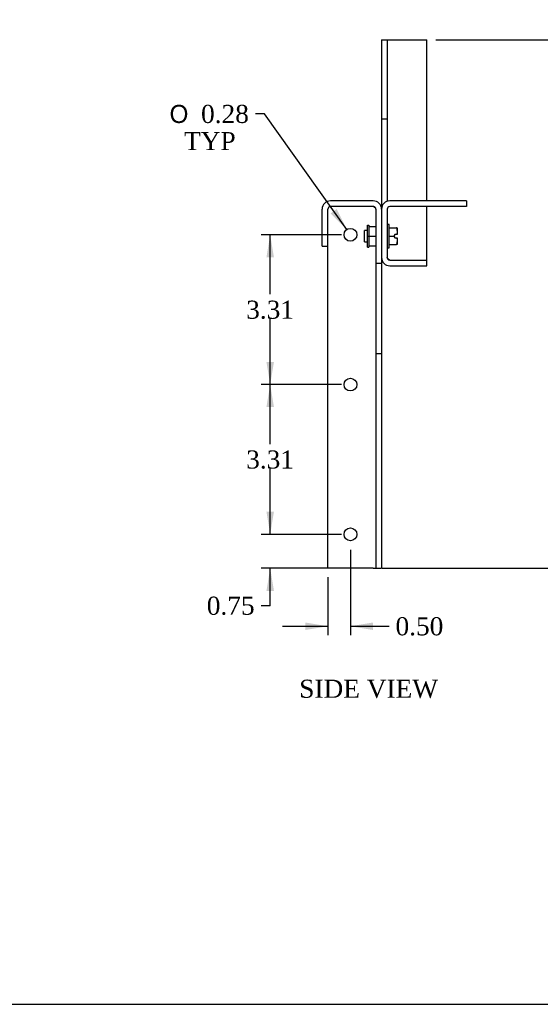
# Model space of a CAD drawing. Header units: inches. Extents: x 0.2 to 65.9, y -0.4 to 43.8.
# Tile 2 of 4: x 41.1 to 52.6, y 0.1 to 21.9. Entities that reach past the tile are written whole.
import ezdxf
from ezdxf.enums import TextEntityAlignment as Align

# ---------------------------------------------------------------- set-up
doc = ezdxf.new("R2010")
doc.units = ezdxf.units.IN
doc.header["$MEASUREMENT"] = 0
for name, color, linetype in [('COM55554-3', 7, 'Continuous'), ('COM55555-3', 7, 'Continuous'), ('Default', 7, 'Continuous'), ('NTS16535', 7, 'Continuous'), ('SCC17994', 7, 'Continuous')]:
    doc.layers.add(name, color=color, linetype=linetype)
doc.styles.add('SEACAD_Solid_Edge_ANSI1_Symbols', font='txt')
doc.styles.add('SEACAD_Times_New_Roman', font='times.ttf')
doc.dimstyles.new('HAMMOND_(STH_-_66x44)', dxfattribs={"dimtxt": 0.4, "dimasz": 0.5, "dimexe": 0.2, "dimexo": 0.2, "dimgap": 0.1, "dimtad": 0, "dimtih": 1, "dimtoh": 1, "dimzin": 0, "dimdsep": 46, "dimtxsty": 'SEACAD_Times_New_Roman', "dimblk1": '_SE_FILLED', "dimblk2": '_SE_FILLED', "dimsah": 1, "dimcen": 0.2, "dimadec": 0, "dimazin": 0, "dimtfac": 0.8, "dimtofl": 0, "dimtmove": 0, "dimatfit": 3, "dimfxl": 1, "dimtolj": 1, "dimtzin": 0, "dimarcsym": 0})

# ---------------------------------------------------------------- blocks, each defined once
blk = doc.blocks.new('SE1')
at = {"layer": 'COM55554-3', "color": 7, "linetype": 'Continuous'}
for p, q in [((49.093, 21.432), (49.093, 19.682)), ((49.093, 21.432), (49.218, 21.432)), ((49.218, 21.432), (49.218, 19.682)), ((49.218, 21.432), (49.278, 21.432)), ((49.278, 21.432), (50.093, 21.432)), ((50.093, 17.867), (50.093, 21.432)), ((49.093, 19.682), (49.093, 17.682)), ((49.093, 19.682), (49.218, 19.682)), ((49.218, 19.682), (49.218, 17.857)), ((50.968, 17.867), (49.278, 17.867)), ((50.968, 17.867), (50.968, 17.742)), ((49.218, 17.682), (49.218, 16.617)), ((50.968, 17.742), (49.278, 17.742)), ((50.093, 16.557), (50.093, 17.742)), ((49.278, 16.557), (50.093, 16.557)), ((49.278, 16.557), (50.093, 16.557)), ((50.093, 16.432), (50.093, 16.557)), ((49.278, 16.432), (50.093, 16.432))]:
    blk.add_line(p, q, dxfattribs=at)
for centre, radius, start, end in [((49.278, 17.682), 0.185, 90, 180), ((49.278, 17.682), 0.06, 90, 180), ((49.278, 16.617), 0.185, 180, 270), ((49.278, 16.617), 0.06, 180, 270)]:
    blk.add_arc(centre, radius, start, end, dxfattribs=at)
blk.add_open_spline([(49.278, 16.557), (49.27, 16.562), (49.262, 16.567), (49.247, 16.577), (49.241, 16.582), (49.23, 16.592), (49.225, 16.597), (49.219, 16.607), (49.218, 16.612), (49.218, 16.617)], degree=3, knots=[0, 0, 0, 0, 0.25, 0.25, 0.5, 0.5, 0.75, 0.75, 1, 1, 1, 1], dxfattribs=at)
blk.add_open_spline([(49.278, 16.557), (49.27, 16.559), (49.262, 16.561), (49.254, 16.562)], degree=3, dxfattribs=at)
at = {"layer": 'COM55555-3', "color": 7, "linetype": 'Continuous'}
for p, q in [((48.908, 17.867), (47.965, 17.867)), ((47.78, 16.867), (47.78, 17.682)), ((47.905, 16.867), (47.905, 17.682)), ((48.908, 17.742), (47.961, 17.742)), ((48.908, 17.742), (47.965, 17.742)), ((48.968, 17.682), (48.968, 16.492)), ((49.093, 17.682), (49.093, 16.492)), ((47.78, 16.867), (47.905, 16.867)), ((47.905, 9.742), (47.905, 16.867)), ((48.968, 16.492), (48.968, 14.492)), ((48.968, 16.492), (49.093, 16.492)), ((49.093, 16.492), (49.093, 14.492)), ((48.968, 14.492), (48.968, 9.742)), ((48.968, 14.492), (49.093, 14.492)), ((49.093, 14.492), (49.093, 9.742)), ((48.908, 9.742), (47.905, 9.742)), ((48.908, 9.742), (48.968, 9.742)), ((48.968, 9.742), (49.093, 9.742))]:
    blk.add_line(p, q, dxfattribs=at)
for centre in [(48.406, 17.117), (48.406, 13.805), (48.406, 10.492)]:
    blk.add_circle(centre, 0.141, dxfattribs=at)
for centre, radius, start, end in [((47.965, 17.682), 0.185, 90, 180), ((48.908, 17.682), 0.185, 0, 90), ((47.965, 17.682), 0.06, 90, 180), ((48.908, 17.682), 0.06, 0, 90)]:
    blk.add_arc(centre, radius, start, end, dxfattribs=at)
blk.add_open_spline([(48.931, 17.737), (48.923, 17.739), (48.915, 17.74), (48.908, 17.742)], degree=3, dxfattribs=at)
blk.add_open_spline([(48.968, 17.682), (48.968, 17.687), (48.966, 17.692), (48.96, 17.702), (48.956, 17.707), (48.944, 17.717), (48.938, 17.722), (48.923, 17.732), (48.915, 17.737), (48.908, 17.742)], degree=3, knots=[0, 0, 0, 0, 0.25, 0.25, 0.5, 0.5, 0.75, 0.75, 1, 1, 1, 1], dxfattribs=at)
at = {"layer": 'NTS16535', "color": 7, "linetype": 'Continuous'}
for p, q in [((48.783, 17.087), (48.783, 17.33)), ((48.783, 17.33), (48.813, 17.33)), ((48.813, 17.33), (48.813, 17.087)), ((48.813, 17.3), (48.968, 17.3)), ((48.783, 16.844), (48.783, 17.087)), ((48.783, 17.087), (48.813, 17.087)), ((48.813, 17.087), (48.968, 17.087)), ((48.813, 17.087), (48.813, 16.844)), ((48.783, 16.844), (48.813, 16.844)), ((48.813, 16.874), (48.968, 16.874))]:
    blk.add_line(p, q, dxfattribs=at)
at = {"layer": 'SCC17994', "color": 7, "linetype": 'Continuous'}
for p, q in [((48.718, 16.964), (48.718, 17.21)), ((48.783, 17.21), (48.718, 17.21)), ((49.261, 17.347), (49.218, 17.347)), ((49.261, 16.827), (49.261, 17.347)), ((49.261, 17.273), (49.413, 17.273)), ((49.413, 17.273), (49.438, 17.273)), ((49.438, 17.273), (49.438, 17.213)), ((49.438, 17.213), (49.438, 17.148)), ((49.261, 17.087), (49.363, 17.087)), ((49.388, 17.127), (49.363, 17.087)), ((49.363, 17.087), (49.388, 17.047)), ((49.437, 17.127), (49.388, 17.127)), ((49.388, 17.047), (49.437, 17.047)), ((49.437, 17.047), (49.438, 17.047)), ((49.438, 17.148), (49.438, 17.127)), ((49.438, 17.047), (49.438, 17.027)), ((49.438, 17.027), (49.438, 16.961)), ((48.718, 16.964), (48.783, 16.964)), ((49.218, 16.827), (49.261, 16.827)), ((49.261, 16.901), (49.413, 16.901)), ((49.438, 16.901), (49.413, 16.901)), ((49.438, 16.961), (49.438, 16.901))]:
    blk.add_line(p, q, dxfattribs=at)
for centre, start, end in [((49.213, 17.145), 355.3299, 0.5119), ((49.213, 17.029), 359.4847, 4.6736)]:
    blk.add_arc(centre, 0.225, start, end, dxfattribs=at)
for points, knots in [([(49.438, 17.213), (49.438, 17.219), (49.438, 17.225), (49.437, 17.236), (49.437, 17.242), (49.434, 17.253), (49.432, 17.259), (49.427, 17.266), (49.425, 17.268), (49.42, 17.272), (49.416, 17.273), (49.413, 17.273)], [0, 0, 0, 0, 0.25, 0.25, 0.5, 0.5, 0.75, 0.75, 0.875, 0.875, 1, 1, 1, 1]), ([(49.413, 16.901), (49.416, 16.901), (49.42, 16.902), (49.425, 16.906), (49.427, 16.908), (49.432, 16.916), (49.434, 16.921), (49.438, 16.938), (49.438, 16.95), (49.438, 16.961)], [0, 0, 0, 0, 0.125, 0.125, 0.25, 0.25, 0.5, 0.5, 1, 1, 1, 1])]:
    blk.add_open_spline(points, degree=3, knots=knots, dxfattribs=at)
blk = doc.blocks.new('SE7')
at = {"layer": 'COM55554-3', "color": 7, "linetype": 'Continuous'}
for p, q in [((50.9, 30.365), (52.095, 31.055)), ((56.779, 28.35), (52.095, 31.055)), ((56.872, 28.359), (52.187, 31.064)), ((55.584, 27.66), (50.9, 30.365)), ((50.9, 30.365), (50.9, 30.263)), ((58.413, 30.469), (58.324, 30.418)), ((58.324, 30.418), (58.324, 28.989)), ((59.078, 29.983), (58.324, 30.418)), ((59.166, 30.034), (58.413, 30.469)), ((55.584, 27.558), (50.9, 30.263)), ((59.078, 29.934), (58.501, 29.601)), ((59.166, 29.883), (58.59, 29.55)), ((59.078, 29.983), (59.078, 29.934)), ((59.166, 25.903), (59.166, 29.883)), ((59.22, 26.003), (59.22, 29.958)), ((51.738, 29.779), (51.519, 29.652)), ((51.519, 29.55), (51.519, 29.652)), ((51.519, 29.652), (58.501, 25.621)), ((51.519, 29.55), (58.501, 25.519)), ((58.59, 29.55), (58.501, 29.601)), ((58.501, 25.621), (58.501, 29.601)), ((58.59, 25.57), (58.59, 29.55)), ((58.324, 28.989), (56.91, 28.172)), ((56.779, 28.35), (55.584, 27.66)), ((56.779, 28.248), (55.584, 27.558)), ((56.779, 28.248), (56.822, 28.223)), ((56.822, 28.223), (56.91, 28.274)), ((56.91, 28.172), (56.822, 28.223)), ((56.999, 28.223), (56.91, 28.274)), ((55.584, 27.66), (55.584, 27.558)), ((55.942, 27.764), (58.501, 26.286)), ((56.026, 27.813), (58.501, 26.384)), ((59.166, 25.903), (58.59, 25.57)), ((58.501, 25.519), (58.501, 25.621)), ((58.501, 25.621), (58.501, 25.621)), ((58.59, 25.57), (58.501, 25.621)), ((58.59, 25.57), (58.501, 25.519))]:
    blk.add_line(p, q, dxfattribs=at)
for centre, major_axis, start_param, end_param in [((52.095, 30.904), (-0.092, -0.16), 3.141593, 3.926991), ((52.558, 30.403), (-0.14, 0), 3.821986, 5.602792), ((51.851, 29.995), (-0.141, 0), 3.821986, 5.602792), ((58.749, 29.764), (0.07, -0.122), 1.444642, 4.838543), ((58.837, 29.816), (0.07, -0.122), 3.821986, 4.838543), ((59.035, 29.958), (-0.06, 0), 2.356194, 3.926991), ((59.035, 29.958), (-0.185, 0), 2.356194, 3.926991), ((54.193, 29.459), (-0.141, 0), 3.821986, 5.602792), ((53.486, 29.051), (-0.14, 0), 3.821986, 5.602792), ((55.828, 28.515), (-0.141, 0), 3.821986, 5.602792), ((56.779, 28.199), (-0.093, -0.16), 2.356194, 3.926991), ((55.121, 28.107), (-0.141, 0), 3.821986, 5.602792), ((56.779, 28.199), (-0.03, -0.052), 2.356194, 3.926991), ((56.249, 28.068), (0.07, -0.122), 5.607186, 6.283185), ((56.249, 28.068), (0.07, -0.122), 0, 0.680393)]:
    blk.add_ellipse(centre, major_axis=major_axis, ratio=0.57735, start_param=start_param, end_param=end_param, dxfattribs=at)
for centre, major_axis in [((52.558, 30.505), (-0.141, 0)), ((51.851, 30.097), (-0.141, 0)), ((54.193, 29.561), (-0.141, 0)), ((53.486, 29.153), (-0.141, 0)), ((55.828, 28.617), (-0.14, 0)), ((55.121, 28.209), (-0.141, 0))]:
    blk.add_ellipse(centre, major_axis=major_axis, ratio=0.57735, dxfattribs=at)
blk.add_open_spline([(59.166, 25.903), (59.183, 25.917), (59.197, 25.932), (59.215, 25.966), (59.22, 25.984), (59.22, 26.003)], degree=3, knots=[0, 0, 0, 0, 0.25, 0.25, 0.5, 0.5, 0.5, 0.5], dxfattribs=at)
at = {"layer": 'COM55555-3', "color": 7, "linetype": 'Continuous'}
for p, q in [((57.981, 28.79), (50.51, 33.104)), ((49.751, 32.71), (50.417, 33.095)), ((57.927, 28.759), (50.417, 33.095)), ((57.26, 28.374), (49.751, 32.71)), ((49.62, 32.483), (49.62, 31.512)), ((49.62, 32.483), (52.095, 31.055)), ((49.62, 31.512), (51.253, 30.569)), ((56.91, 28.274), (56.999, 28.223)), ((63.856, 25.398), (59.22, 28.075)), ((63.764, 25.389), (59.22, 28.012)), ((63.097, 25.004), (59.22, 27.243)), ((59.22, 26.941), (62.924, 24.802)), ((59.212, 25.974), (60.669, 25.133)), ((63.097, 25.004), (63.764, 25.389)), ((63.097, 24.902), (63.806, 25.311)), ((63.097, 24.902), (63.764, 25.287)), ((63.186, 24.851), (63.895, 25.26)), ((63.764, 25.287), (63.764, 25.287)), ((63.806, 25.311), (63.895, 25.26)), ((63.895, 25.314), (63.895, 25.26)), ((63.895, 18.729), (63.895, 25.26)), ((60.669, 25.133), (62.083, 22.683)), ((63.013, 24.853), (62.924, 24.802)), ((63.097, 24.902), (63.097, 25.004)), ((63.097, 24.902), (63.186, 24.851)), ((63.186, 18.319), (63.186, 24.851)), ((63.188, 24.954), (63.188, 24.954)), ((62.924, 18.319), (62.924, 24.802)), ((62.083, 22.683), (62.083, 18.805)), ((62.083, 18.805), (62.924, 18.319)), ((63.186, 18.319), (63.895, 18.729))]:
    blk.add_line(p, q, dxfattribs=at)
for centre, radius, start, end in [((63.215, 24.728), 0.3, 113.0645, 165.7625), ((63.006, 25.091), 0.3, 254.2375, 306.9355), ((62.991, 24.989), 0.138, 279.1533, 320.7546), ((63.12, 24.766), 0.138, 99.2454, 140.8467)]:
    blk.add_arc(centre, radius, start, end, dxfattribs=at)
for centre, major_axis, start_param, end_param in [((50.417, 32.944), (-0.093, -0.16), 3.141593, 3.926991), ((49.751, 32.559), (-0.093, -0.16), 3.926991, 5.497787), ((50.062, 31.845), (0.07, -0.122), 3.821986, 5.602792), ((50.769, 31.436), (0.07, -0.122), 3.821986, 5.602792), ((51.476, 31.028), (0.07, -0.122), 3.821986, 5.602792), ((59.166, 26.486), (0.07, -0.122), 0, 1.779321), ((59.254, 26.537), (0.07, -0.122), 5.146322, 5.602792), ((59.166, 26.486), (0.07, -0.122), 6.07466, 6.283185), ((59.961, 26.129), (0.07, -0.122), 3.821986, 5.602792), ((60.669, 25.721), (0.07, -0.122), 3.821986, 5.602792), ((63.764, 25.238), (-0.093, -0.16), 2.356194, 3.926991), ((63.764, 25.238), (-0.03, -0.052), 3.840803, 3.926991), ((62.592, 24.635), (0.07, -0.122), 3.821986, 5.602792), ((63.452, 24.597), (-0.07, -0.122), 0.680393, 2.4612), ((62.592, 21.93), (0.07, -0.122), 3.821986, 5.602792), ((63.452, 21.892), (-0.07, -0.122), 0.680393, 2.4612), ((62.592, 19.226), (0.07, -0.122), 3.821986, 5.602792), ((63.452, 19.187), (-0.07, -0.122), 0.680393, 2.4612), ((63.055, 18.395), (0.185, 0), 3.926991, 5.497787)]:
    blk.add_ellipse(centre, major_axis=major_axis, ratio=0.57735, start_param=start_param, end_param=end_param, dxfattribs=at)
for centre, major_axis in [((49.974, 31.793), (0.07, -0.122)), ((50.681, 31.385), (0.07, -0.122)), ((51.388, 30.977), (0.07, -0.122)), ((59.873, 26.078), (0.07, -0.122)), ((60.58, 25.67), (0.07, -0.122)), ((62.503, 24.584), (0.07, -0.122)), ((63.54, 24.546), (-0.07, -0.122)), ((62.503, 21.879), (0.07, -0.122)), ((63.54, 21.841), (-0.07, -0.122)), ((62.503, 19.175), (0.07, -0.122)), ((63.54, 19.136), (-0.07, -0.122))]:
    blk.add_ellipse(centre, major_axis=major_axis, ratio=0.57735, dxfattribs=at)
at = {"layer": 'SCC17994', "color": 7, "linetype": 'Continuous'}
for p, q in [((57.533, 27.477), (57.503, 27.459)), ((57.407, 27.228), (57.372, 27.208)), ((57.376, 27.27), (57.387, 27.264)), ((57.407, 27.323), (57.38, 27.285)), ((57.405, 27.274), (57.387, 27.264)), ((57.405, 27.274), (57.622, 27.148)), ((57.408, 27.272), (57.407, 27.228)), ((57.678, 27.071), (57.407, 27.228)), ((57.557, 27.43), (57.449, 27.368)), ((57.534, 27.298), (57.481, 27.329)), ((57.709, 27.342), (57.557, 27.43)), ((57.709, 27.342), (57.601, 27.28)), ((57.785, 27.146), (57.709, 27.342)), ((57.372, 27.208), (57.376, 27.205)), ((57.376, 27.205), (57.387, 27.199)), ((57.38, 27.186), (57.407, 27.117)), ((57.387, 27.199), (57.405, 27.209)), ((57.646, 27.07), (57.405, 27.209)), ((57.481, 27.025), (57.534, 26.994)), ((57.709, 27.038), (57.601, 26.976)), ((57.635, 27.137), (57.608, 27.206)), ((57.608, 27.001), (57.635, 27.039)), ((57.639, 27.119), (57.628, 27.125)), ((57.628, 27.059), (57.646, 27.07)), ((57.639, 27.053), (57.628, 27.059)), ((57.644, 27.116), (57.678, 27.136)), ((57.678, 27.071), (57.644, 27.051)), ((57.712, 27.105), (57.668, 27.13)), ((57.678, 27.136), (57.712, 27.105)), ((57.712, 27.105), (57.678, 27.071)), ((57.709, 27.038), (57.785, 27.146)), ((57.785, 27.146), (57.712, 27.105)), ((57.763, 27.009), (57.793, 27.027))]:
    blk.add_line(p, q, dxfattribs=at)
for centre, radius, start, end in [((57.618, 27.115), 0.292, 144.579, 147.3064), ((57.386, 27.288), 0.0203, 226.9818, 240.4276), ((57.543, 27.237), 0.161, 125.8219, 148.0231), ((57.714, 27.318), 0.359, 197.8844, 201.566), ((57.566, 27.164), 0.164, 211.0098, 225.7324), ((57.962, 27.262), 0.35, 200.8265, 204.5711), ((57.938, 26.827), 0.369, 142.7639, 145.0877), ((57.653, 27.144), 0.029, 240.2879, 250.8896), ((57.653, 27.078), 0.029, 240.286, 250.8916)]:
    blk.add_arc(centre, radius, start, end, dxfattribs=at)
for centre, major_axis, start_param, end_param in [((57.633, 27.234), (-0.13, 0.225), 0, 0.659749), ((57.633, 27.234), (-0.13, 0.225), 2.496005, 6.283185), ((57.663, 27.252), (-0.13, 0.225), 3.141593, 6.283185), ((57.507, 27.162), (-0.095, 0.165), 0.462254, 0.573285), ((57.507, 27.162), (0.087, -0.152), 1.016008, 3.696381), ((57.525, 27.172), (0.088, -0.152), 3.24278, 3.696381), ((57.507, 27.162), (0.095, -0.165), 2.556649, 3.202937), ((57.507, 27.162), (0.095, -0.165), 1.509452, 2.15574), ((57.507, 27.162), (-0.095, 0.165), 0.997511, 1.108542), ((57.507, 27.162), (-0.087, 0.152), 1.016008, 3.696381), ((57.525, 27.172), (-0.087, 0.152), 1.016008, 3.040405), ((57.507, 27.162), (-0.095, 0.165), 1.509452, 2.15574), ((57.507, 27.162), (0.095, -0.165), 0.997511, 1.108542), ((57.507, 27.162), (0.095, -0.165), 0.462254, 0.573285), ((57.507, 27.162), (-0.095, 0.165), 2.556649, 3.202937)]:
    blk.add_ellipse(centre, major_axis=major_axis, ratio=0.57735, start_param=start_param, end_param=end_param, dxfattribs=at)
for points, knots in [([(57.449, 27.368), (57.447, 27.366), (57.445, 27.365), (57.445, 27.361), (57.445, 27.359), (57.447, 27.355), (57.448, 27.353), (57.451, 27.35), (57.453, 27.348), (57.458, 27.343), (57.463, 27.34), (57.471, 27.335), (57.476, 27.332), (57.481, 27.329)], [0, 0, 0, 0, 0.125, 0.125, 0.25, 0.25, 0.375, 0.375, 0.5, 0.5, 0.75, 0.75, 1, 1, 1, 1]), ([(57.534, 27.298), (57.539, 27.296), (57.544, 27.293), (57.554, 27.288), (57.559, 27.285), (57.57, 27.281), (57.576, 27.279), (57.585, 27.278), (57.589, 27.278), (57.595, 27.278), (57.599, 27.279), (57.601, 27.28)], [0, 0, 0, 0, 0.25, 0.25, 0.5, 0.5, 0.75, 0.75, 0.875, 0.875, 1, 1, 1, 1]), ([(57.601, 27.28), (57.599, 27.279), (57.597, 27.276), (57.595, 27.27), (57.594, 27.267), (57.594, 27.257), (57.595, 27.25), (57.599, 27.231), (57.603, 27.218), (57.608, 27.206)], [0, 0, 0, 0, 0.125, 0.125, 0.25, 0.25, 0.5, 0.5, 1, 1, 1, 1]), ([(57.425, 27.079), (57.424, 27.08), (57.423, 27.081), (57.416, 27.093), (57.411, 27.105), (57.407, 27.117)], [0.4444074, 0.4444074, 0.4444074, 0.4444074, 0.5, 0.5, 1, 1, 1, 1]), ([(57.481, 27.025), (57.476, 27.028), (57.471, 27.031), (57.462, 27.036), (57.458, 27.039), (57.453, 27.044), (57.452, 27.045), (57.451, 27.046)], [0, 0, 0, 0, 0.25, 0.25, 0.5, 0.5, 0.5851615, 0.5851615, 0.5851615, 0.5851615]), ([(57.601, 26.976), (57.599, 26.975), (57.595, 26.974), (57.589, 26.973), (57.585, 26.974), (57.579, 26.975), (57.576, 26.975), (57.57, 26.977), (57.567, 26.978), (57.559, 26.981), (57.554, 26.984), (57.544, 26.989), (57.539, 26.992), (57.534, 26.994)], [0, 0, 0, 0, 0.125, 0.125, 0.25, 0.25, 0.375, 0.375, 0.5, 0.5, 0.75, 0.75, 1, 1, 1, 1]), ([(57.608, 27.001), (57.606, 26.997), (57.603, 26.994), (57.599, 26.988), (57.597, 26.985), (57.595, 26.979), (57.594, 26.977), (57.594, 26.975), (57.595, 26.974), (57.597, 26.974), (57.599, 26.975), (57.601, 26.976)], [0, 0, 0, 0, 0.25, 0.25, 0.5, 0.5, 0.75, 0.75, 0.875, 0.875, 1, 1, 1, 1])]:
    blk.add_open_spline(points, degree=3, knots=knots, dxfattribs=at)
blk = doc.blocks.new('DMBLK8573')
at = {"layer": 'Default', "linetype": 'Continuous', "transparency": 16777216}
for points in [[(46.548, 10.992), (46.631, 10.492), (46.714, 10.992)], [(46.548, 9.242), (46.714, 9.242), (46.631, 9.742)]]:
    blk.add_hatch(color=7, dxfattribs=at).paths.add_polyline_path(points)
at = {"layer": 'Default', "color": 7, "linetype": 'Continuous', "transparency": 16777216}
for p, q in [((46.631, 10.492), (46.631, 11.492)), ((48.206, 10.492), (46.431, 10.492)), ((48.206, 9.742), (46.431, 9.742)), ((46.631, 8.914), (46.631, 9.742)), ((46.631, 8.914), (46.431, 8.914))]:
    blk.add_line(p, q, dxfattribs=at)
at = {"layer": 'Default', "color": 7, "linetype": 'Continuous', "transparency": 16777216, "style": 'SEACAD_Times_New_Roman'}
blk.add_text('0.75', height=0.4, dxfattribs=at).set_placement((45.229, 9.114), align=Align.TOP_LEFT)
blk = doc.blocks.new('_SE_FILLED')
at = {"color": 0}
blk.add_line((0, 0), (-1, 0), dxfattribs=at)
blk.add_solid([(0, 0), (-1, -0.1665), (-1, 0.1665), (0, 0)], dxfattribs=at)
blk = doc.blocks.new('DMBLK8574')
at = {"layer": 'Default', "linetype": 'Continuous', "transparency": 16777216}
for points in [[(46.548, 13.305), (46.714, 13.305), (46.631, 13.805)], [(46.548, 10.992), (46.631, 10.492), (46.714, 10.992)]]:
    blk.add_hatch(color=7, dxfattribs=at).paths.add_polyline_path(points)
at = {"layer": 'Default', "color": 7, "linetype": 'Continuous', "transparency": 16777216}
for p, q in [((48.206, 13.805), (46.431, 13.805)), ((46.631, 12.488), (46.631, 13.805)), ((46.631, 10.492), (46.631, 11.948)), ((48.206, 10.492), (46.431, 10.492))]:
    blk.add_line(p, q, dxfattribs=at)
at = {"layer": 'Default', "color": 7, "linetype": 'Continuous', "transparency": 16777216, "style": 'SEACAD_Times_New_Roman'}
blk.add_text('3.31', height=0.4, dxfattribs=at).set_placement((46.1, 12.348), align=Align.TOP_LEFT)
blk = doc.blocks.new('DMBLK8575')
at = {"layer": 'Default', "linetype": 'Continuous', "transparency": 16777216}
for points in [[(46.548, 16.617), (46.714, 16.617), (46.631, 17.117)], [(46.548, 14.305), (46.631, 13.805), (46.714, 14.305)]]:
    blk.add_hatch(color=7, dxfattribs=at).paths.add_polyline_path(points)
at = {"layer": 'Default', "color": 7, "linetype": 'Continuous', "transparency": 16777216}
for p, q in [((48.206, 17.117), (46.431, 17.117)), ((46.631, 15.801), (46.631, 17.117)), ((46.631, 13.805), (46.631, 15.261)), ((48.206, 13.805), (46.431, 13.805))]:
    blk.add_line(p, q, dxfattribs=at)
at = {"layer": 'Default', "color": 7, "linetype": 'Continuous', "transparency": 16777216, "style": 'SEACAD_Times_New_Roman'}
blk.add_text('3.31', height=0.4, dxfattribs=at).set_placement((46.1, 15.661), align=Align.TOP_LEFT)
blk = doc.blocks.new('DMBLK8576')
at = {"layer": 'Default', "linetype": 'Continuous', "transparency": 16777216}
for points in [[(47.405, 8.376), (47.905, 8.459), (47.405, 8.543)], [(48.906, 8.376), (48.906, 8.543), (48.406, 8.459)]]:
    blk.add_hatch(color=7, dxfattribs=at).paths.add_polyline_path(points)
at = {"layer": 'Default', "color": 7, "linetype": 'Continuous', "transparency": 16777216}
for p, q in [((48.406, 10.152), (48.406, 8.259)), ((47.905, 9.542), (47.905, 8.259)), ((46.905, 8.459), (47.905, 8.459)), ((48.406, 8.459), (49.062, 8.459)), ((49.062, 8.459), (49.262, 8.459))]:
    blk.add_line(p, q, dxfattribs=at)
at = {"layer": 'Default', "color": 7, "linetype": 'Continuous', "transparency": 16777216, "style": 'SEACAD_Times_New_Roman'}
blk.add_text('0.50', height=0.4, dxfattribs=at).set_placement((49.402, 8.659), align=Align.TOP_LEFT)
blk = doc.blocks.new('DMBLK8581')
at = {"layer": 'Default', "linetype": 'Continuous', "transparency": 16777216}
blk.add_hatch(color=7, dxfattribs=at).paths.add_polyline_path([(47.967, 17.591), (48.325, 17.232), (48.103, 17.687)])
at = {"layer": 'Default', "color": 7, "linetype": 'Continuous', "transparency": 16777216}
for p, q in [((46.504, 19.79), (46.304, 19.79)), ((48.325, 17.232), (46.504, 19.79))]:
    blk.add_line(p, q, dxfattribs=at)
for s, style, p in [('O', 'SEACAD_Solid_Edge_ANSI1_Symbols', (44.406, 19.99)), ('0.28', 'SEACAD_Times_New_Roman', (45.102, 19.99)), ('TYP', 'SEACAD_Times_New_Roman', (44.726, 19.39))]:
    blk.add_text(s, height=0.4, dxfattribs=dict(at, style=style)).set_placement(p, align=Align.TOP_LEFT)
blk = doc.blocks.new('DMBLK8587')
at = {"layer": 'Default', "linetype": 'Continuous', "transparency": 16777216}
for points in [[(53.746, 20.932), (53.662, 21.432), (53.579, 20.932)], [(53.746, 10.242), (53.579, 10.242), (53.662, 9.742)]]:
    blk.add_hatch(color=7, dxfattribs=at).paths.add_polyline_path(points)
at = {"layer": 'Default', "color": 7, "linetype": 'Continuous', "transparency": 16777216}
for p, q in [((50.293, 21.432), (53.862, 21.432)), ((53.662, 15.927), (53.662, 21.432)), ((53.662, 9.742), (53.662, 15.387)), ((49.108, 9.742), (53.862, 9.742))]:
    blk.add_line(p, q, dxfattribs=at)
at = {"layer": 'Default', "color": 7, "linetype": 'Continuous', "transparency": 16777216, "style": 'SEACAD_Times_New_Roman'}
blk.add_text('11.69', height=0.4, dxfattribs=at).set_placement((52.98, 15.787), align=Align.TOP_LEFT)
blk = doc.blocks.new('BORDER')
at = {"layer": 'Default', "color": 7, "linetype": 'Continuous'}
blk.add_line((-41.86, 0), (0, 0), dxfattribs=at)

msp = doc.modelspace()

# ---------------------------------------------------------------- block references
at = {"layer": 'Default', "color": 7, "xscale": 1.57, "yscale": 1.57, "zscale": 1.57}
msp.add_blockref('BORDER', (65.889, 0.099), dxfattribs=at)
at = {"layer": 'Default'}
for name in ['SE7', 'SE1']:
    msp.add_blockref(name, (0, 0), dxfattribs=at)

# ---------------------------------------------------------------- texts
at = {"layer": 'Default', "color": 7, "linetype": 'Continuous', "style": 'SEACAD_Times_New_Roman'}
msp.add_text('SIDE VIEW', height=0.4, dxfattribs=at).set_placement((47.273, 7.278), align=Align.TOP_LEFT)

# ---------------------------------------------------------------- dimensions: what is measured, and where the dimension line sits
at = {"layer": 'Default', "color": 7, "linetype": 'Continuous'}
for base, p1, p2, picture, middle, dimtype in [((53.662, 21.432), (48.908, 9.742), (50.093, 21.432), 'DMBLK8587', (53.662, 15.587), 160), ((46.631, 13.805), (48.406, 13.805), (48.406, 17.117), 'DMBLK8575', (46.631, 15.461), 161), ((46.631, 10.492), (48.406, 10.492), (48.406, 13.805), 'DMBLK8574', (46.631, 12.148), 161)]:
    dim = msp.add_linear_dim(base=base, p1=p1, p2=p2, angle=90, text='\\A1;<>', dimstyle='HAMMOND_(STH_-_66x44)', dxfattribs=at)
    dim.commit()
    dim.dimension.update_dxf_attribs({"geometry": picture, "text_midpoint": middle, "dimtype": dimtype})
dim = msp.add_diameter_dim_2p(p1=(48.488, 17.003), p2=(48.325, 17.232), text='\\A1;<>\\PTYP', dimstyle='HAMMOND_(STH_-_66x44)', dxfattribs=at)
dim.commit()
dim.dimension.update_dxf_attribs({"geometry": 'DMBLK8581', "text_midpoint": (46.304, 19.79), "dimtype": 163})
dim = msp.add_linear_dim(base=(46.631, 9.742), p1=(48.406, 9.742), p2=(48.406, 10.492), angle=90, text='\\A1;<>', dimstyle='HAMMOND_(STH_-_66x44)', override={"dimtmove": 1}, dxfattribs=at)
dim.commit()
dim.dimension.update_dxf_attribs({"geometry": 'DMBLK8573', "text_midpoint": (46.431, 8.914), "dimtype": 161})
dim = msp.add_linear_dim(base=(48.406, 8.459), p1=(47.905, 9.742), p2=(48.406, 10.352), text='\\A1;<>', dimstyle='HAMMOND_(STH_-_66x44)', override={"dimtmove": 1}, dxfattribs=at)
dim.commit()
dim.dimension.update_dxf_attribs({"geometry": 'DMBLK8576', "text_midpoint": (49.262, 8.459), "dimtype": 160})

doc.saveas('drawing.dxf')
